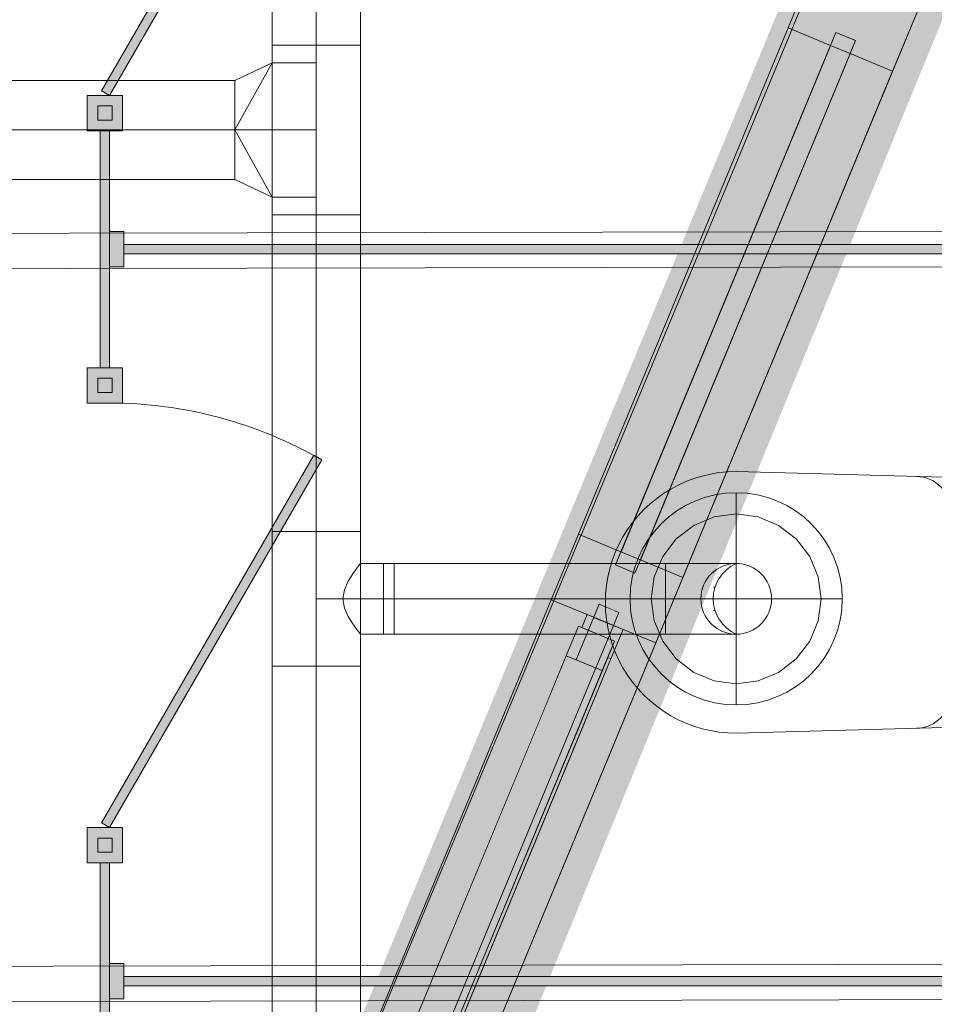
# Model space of a CAD drawing. Header units: metres. Extents: x -80 to 1923, y -189 to 69.
# Tile 154 of 256: x 954.76 to 956.05, y 21.31 to 22.7. Entities that reach past the tile are written whole.
import ezdxf

# ---------------------------------------------------------------- set-up
doc = ezdxf.new("R2010")
doc.units = ezdxf.units.M
doc.header["$MEASUREMENT"] = 0
doc.linetypes.add('STRICHPUNKT2', pattern=[12.7, 6.35, -3.175, 0, -3.175])
doc.linetypes.add('Wipeout_Contour', pattern=[1, 0, -1])
for name, color, linetype in [('10 Fassade', 7, 'Continuous'), ('70 Lüftung', 7, 'Continuous'), ('Abbruch_00 Linien_Kreise_Splines', 7, 'Continuous'), ('Abbruch_00 Schraffuren', 7, 'Continuous'), ('Neubau_10 Wand innen', 7, 'Continuous'), ('Neubau_50 Möblierung', 7, 'Continuous'), ('Neubau_50 Sanitäreinrichtung', 7, 'Continuous')]:
    doc.layers.add(name, color=color, linetype=linetype)
doc.linetypes.add('Abbruch 1', pattern='A,0,[1,995_ARC_250 PAU_GR+SC_2607011.Shx,S=0.001984,R=0,X=0,Y=0],-0.25,0', length=0.25)

# ---------------------------------------------------------------- blocks, each defined once
blk = doc.blocks.new('Wand WC 27')
at = {"layer": 'Neubau_50 Sanitäreinrichtung', "color": 7, "linetype": 'Continuous', "lineweight": 13}
blk.add_line((-0.1281, -0.0612), (0.1281, -0.0612), dxfattribs=at)
at = {"layer": 'Neubau_50 Sanitäreinrichtung', "color": 7, "linetype": 'Continuous', "lineweight": 13, "flags": 128}
blk.add_lwpolyline([(0.185, -0.365), (0.1757, -0.0196, 0.406228), (0.1559, 0), (-0.1559, 0, 0.406228), (-0.1757, -0.0196), (-0.185, -0.365, 1)], format="xyb", close=True, dxfattribs=at)
at = {"layer": 'Neubau_50 Sanitäreinrichtung', "color": 7, "linetype": 'Continuous', "lineweight": 13}
for centre, start, end in [((-0.1281, -0.1112), 89.9987, 178.4527), ((0.1281, -0.1112), 1.5473, 90.0013)]:
    blk.add_arc(centre, 0.05, start, end, dxfattribs=at)
blk = doc.blocks.new('WC-Trennwand - Nische - GSDE[279]_1', base_point=(954.8802, 20.3089))
at = {"layer": 'Neubau_50 Möblierung', "linetype": 'Continuous', "lineweight": 0, "true_color": 0xffffff}
for points in [[(954.8867, 22.5964), (955.1867, 23.116), (955.1754, 23.1225), (954.8754, 22.6029)], [(954.8552, 22.5464), (954.9052, 22.5464), (954.9052, 22.5964), (954.8552, 22.5964)], [(954.8702, 22.5614), (954.8902, 22.5614), (954.8902, 22.5814), (954.8702, 22.5814)], [(954.8737, 22.2114), (954.8867, 22.2114), (954.8867, 22.5464), (954.8737, 22.5464)], [(954.8867, 22.3539), (954.9067, 22.3539), (954.9067, 22.4039), (954.8867, 22.4039)], [(954.9067, 22.3854), (954.9067, 22.3724), (956.6082, 22.3724), (956.6082, 22.3854)], [(954.8552, 22.1614), (954.9052, 22.1614), (954.9052, 22.2114), (954.8552, 22.2114)], [(954.8702, 22.1764), (954.8902, 22.1764), (954.8902, 22.1964), (954.8702, 22.1964)], [(954.8867, 21.5614), (955.1867, 22.081), (955.1754, 22.0875), (954.8754, 21.5679)], [(954.8552, 21.5114), (954.9052, 21.5114), (954.9052, 21.5614), (954.8552, 21.5614)], [(954.8702, 21.5264), (954.8902, 21.5264), (954.8902, 21.5464), (954.8702, 21.5464)], [(954.8737, 21.1764), (954.8867, 21.1764), (954.8867, 21.5114), (954.8737, 21.5114)], [(954.8867, 21.3189), (954.9067, 21.3189), (954.9067, 21.3689), (954.8867, 21.3689)], [(954.9067, 21.3504), (954.9067, 21.3374), (956.6082, 21.3374), (956.6082, 21.3504)]]:
    blk.add_hatch(color=7, dxfattribs=at).paths.add_polyline_path(points)
at = {"layer": 'Neubau_50 Möblierung', "color": 8, "linetype": 'Continuous', "lineweight": 18, "flags": 128}
for points in [[(954.8867, 22.5964), (954.8754, 22.6029), (955.1754, 23.1225), (955.1867, 23.116)], [(954.8552, 22.5464), (954.8552, 22.5964), (954.9052, 22.5964), (954.9052, 22.5464)], [(954.8702, 22.5614), (954.8702, 22.5814), (954.8902, 22.5814), (954.8902, 22.5614)], [(954.8737, 22.2114), (954.8737, 22.5464), (954.8867, 22.5464), (954.8867, 22.2114)], [(954.8867, 22.3539), (954.8867, 22.4039), (954.9067, 22.4039), (954.9067, 22.3539)], [(954.9067, 22.3854), (956.6082, 22.3854), (956.6082, 22.3724), (954.9067, 22.3724)], [(954.8552, 22.1614), (954.8552, 22.2114), (954.9052, 22.2114), (954.9052, 22.1614)], [(954.8702, 22.1764), (954.8702, 22.1964), (954.8902, 22.1964), (954.8902, 22.1764)], [(954.8867, 21.5614), (954.8754, 21.5679), (955.1754, 22.0875), (955.1867, 22.081)], [(954.8552, 21.5114), (954.8552, 21.5614), (954.9052, 21.5614), (954.9052, 21.5114)], [(954.8702, 21.5264), (954.8702, 21.5464), (954.8902, 21.5464), (954.8902, 21.5264)], [(954.8737, 21.1764), (954.8737, 21.5114), (954.8867, 21.5114), (954.8867, 21.1764)], [(954.8867, 21.3189), (954.8867, 21.3689), (954.9067, 21.3689), (954.9067, 21.3189)], [(954.9067, 21.3504), (956.6082, 21.3504), (956.6082, 21.3374), (954.9067, 21.3374)]]:
    blk.add_lwpolyline(points, close=True, dxfattribs=at)
at = {"layer": 'Neubau_50 Möblierung', "color": 8, "linetype": 'Continuous', "lineweight": 18}
blk.add_arc((954.8867, 21.5614), 0.6, 60, 90, dxfattribs=at)

msp = doc.modelspace()

# ---------------------------------------------------------------- linework, layer by layer
at = {"layer": '70 Lüftung', "color": 2, "linetype": 'Continuous', "lineweight": 18}
for p, q in [((955.1166, 22.8216), (955.1166, 22.6675)), ((955.2416, 22.6675), (955.2416, 22.8216)), ((955.1166, 22.6675), (955.1166, 22.4275)), ((955.1166, 22.6675), (955.1532, 22.6675)), ((955.1532, 22.6675), (955.1166, 22.6675)), ((955.1532, 22.6675), (955.205, 22.6675)), ((955.205, 22.6675), (955.1532, 22.6675)), ((955.205, 22.6675), (955.2416, 22.6675)), ((955.2416, 22.6675), (955.205, 22.6675)), ((955.2416, 22.4275), (955.2416, 22.6675)), ((955.0641, 22.5475), (955.1166, 22.6425)), ((955.0641, 22.6175), (955.1166, 22.6425)), ((955.1166, 22.4525), (955.1166, 22.6425)), ((955.1791, 22.6425), (955.1166, 22.6425)), ((955.1187, 22.6425), (955.1166, 22.6425)), ((955.125, 22.6425), (955.1187, 22.6425)), ((955.1349, 22.6425), (955.125, 22.6425)), ((955.1478, 22.6425), (955.1349, 22.6425)), ((955.1629, 22.6425), (955.1478, 22.6425)), ((955.1791, 22.6425), (955.1629, 22.6425)), ((955.1791, 22.4525), (955.1791, 22.6425)), ((955.0641, 22.6175), (954.0416, 22.6175)), ((955.0641, 22.6081), (955.0641, 22.6175)), ((955.0641, 22.6175), (955.0641, 22.5765)), ((955.0641, 22.5825), (955.0641, 22.6081)), ((955.0641, 22.5475), (955.0641, 22.5825)), ((955.0641, 22.5765), (955.0641, 22.5185)), ((955.0641, 22.5125), (955.0641, 22.5475)), ((955.0641, 22.5475), (955.1166, 22.4525)), ((955.0641, 22.5185), (955.0641, 22.4775)), ((955.0641, 22.4869), (955.0641, 22.5125)), ((955.0641, 22.4869), (955.0641, 22.4775)), ((954.0416, 22.4775), (955.0641, 22.4775)), ((955.0641, 22.4775), (955.1166, 22.4525)), ((955.1791, 22.4525), (955.1166, 22.4525)), ((955.1187, 22.4525), (955.1166, 22.4525)), ((955.125, 22.4525), (955.1187, 22.4525)), ((955.1349, 22.4525), (955.125, 22.4525)), ((955.1478, 22.4525), (955.1349, 22.4525)), ((955.1629, 22.4525), (955.1478, 22.4525)), ((955.1791, 22.4525), (955.1629, 22.4525)), ((955.1166, 22.4275), (955.1166, 21.9796)), ((955.1532, 22.4275), (955.1166, 22.4275)), ((955.1166, 22.4275), (955.1532, 22.4275)), ((955.205, 22.4275), (955.1532, 22.4275)), ((955.1532, 22.4275), (955.205, 22.4275)), ((955.2416, 22.4275), (955.205, 22.4275)), ((955.205, 22.4275), (955.2416, 22.4275)), ((955.2416, 21.9796), (955.2416, 22.4275)), ((955.1532, 21.9796), (955.1166, 21.9796)), ((955.1532, 21.9796), (955.1166, 21.9796)), ((955.205, 21.9796), (955.1532, 21.9796)), ((955.205, 21.9796), (955.1532, 21.9796)), ((955.2416, 21.9796), (955.205, 21.9796)), ((955.2416, 21.9796), (955.205, 21.9796)), ((955.2306, 21.9199), (955.2364, 21.9279)), ((955.2364, 21.9279), (955.2402, 21.9329)), ((955.2402, 21.9329), (955.2416, 21.9346)), ((955.2416, 21.9346), (955.2891, 21.9346)), ((955.2741, 21.9346), (955.2741, 21.9053)), ((955.2891, 21.9329), (955.2891, 21.9346)), ((955.2891, 21.9279), (955.2891, 21.9329)), ((955.2891, 21.9199), (955.2891, 21.9279)), ((955.2242, 21.9096), (955.2306, 21.9199)), ((955.2891, 21.9096), (955.2891, 21.9199)), ((955.2188, 21.8975), (955.2242, 21.9096)), ((955.2741, 21.9053), (955.2741, 21.8639)), ((955.2891, 21.8975), (955.2891, 21.9096)), ((955.6728, 21.9053), (955.6728, 21.8639)), ((955.7407, 21.9012), (955.7429, 21.9012)), ((955.2166, 21.8846), (955.2188, 21.8975)), ((955.2188, 21.8716), (955.2166, 21.8846)), ((955.2891, 21.8846), (955.2891, 21.8975)), ((955.2891, 21.8716), (955.2891, 21.8846)), ((955.2242, 21.8596), (955.2188, 21.8716)), ((955.2891, 21.8596), (955.2891, 21.8716)), ((955.2306, 21.8492), (955.2242, 21.8596)), ((955.2741, 21.8639), (955.2741, 21.8346)), ((955.2891, 21.8492), (955.2891, 21.8596)), ((955.6728, 21.8639), (955.6728, 21.8346)), ((955.7407, 21.8679), (955.7429, 21.8679)), ((955.2364, 21.8413), (955.2306, 21.8492)), ((955.2891, 21.8413), (955.2891, 21.8492)), ((955.2402, 21.8363), (955.2364, 21.8413)), ((955.2416, 21.8346), (955.2402, 21.8363)), ((955.2416, 21.8346), (955.2891, 21.8346)), ((955.2891, 21.8363), (955.2891, 21.8413)), ((955.2891, 21.8346), (955.2891, 21.8363)), ((955.6728, 21.8346), (955.6987, 21.8346)), ((955.6987, 21.8346), (955.7228, 21.8346)), ((955.7228, 21.8346), (955.7435, 21.8346)), ((955.7435, 21.8346), (955.7594, 21.8346)), ((955.7594, 21.8346), (955.7694, 21.8346)), ((955.7694, 21.8346), (955.7728, 21.8346))]:
    msp.add_line(p, q, dxfattribs=at)
at = {"layer": '70 Lüftung', "color": 2, "linetype": 'STRICHPUNKT2', "lineweight": 18}
for p, q in [((955.1791, 22.6675), (955.1791, 22.8216)), ((955.1791, 22.4275), (955.1791, 22.6675)), ((955.0641, 22.5475), (954.0416, 22.5475)), ((955.1791, 22.5475), (955.0641, 22.5475)), ((955.1791, 21.9796), (955.1791, 22.4275)), ((955.1791, 21.8846), (955.2891, 21.8846)), ((955.6728, 21.8846), (955.7728, 21.8846))]:
    msp.add_line(p, q, dxfattribs=at)
at = {"layer": '70 Lüftung', "color": 253, "linetype": 'Continuous', "lineweight": 18, "true_color": 0xaaaaaa}
for p, q in [((955.7407, 21.9012), (955.7429, 21.9012)), ((955.7728, 21.8846), (955.7728, 21.8846)), ((955.8887, 21.8535), (955.8928, 21.8846)), ((955.7407, 21.8679), (955.7429, 21.8679)), ((955.8767, 21.8246), (955.8887, 21.8535)), ((955.6689, 21.8246), (955.6879, 21.7997)), ((955.8577, 21.7997), (955.8767, 21.8246)), ((955.6879, 21.7997), (955.7128, 21.7806)), ((955.8328, 21.7806), (955.8577, 21.7997)), ((955.7128, 21.7806), (955.7417, 21.7687)), ((955.8039, 21.7687), (955.8328, 21.7806)), ((955.7417, 21.7687), (955.7728, 21.7646)), ((955.7728, 21.7646), (955.8039, 21.7687))]:
    msp.add_line(p, q, dxfattribs=at)
at = {"layer": '70 Lüftung', "color": 253, "linetype": 'STRICHPUNKT2', "lineweight": 18, "true_color": 0xaaaaaa}
msp.add_line((955.9228, 21.8846), (955.6228, 21.8846), dxfattribs=at)

# ---------------------------------------------------------------- wipeouts: each hides what was drawn before it
at = {"color": 254, "linetype": 'Wipeout_Contour', "lineweight": 0, "ltscale": 3823.954922}
msp.add_wipeout([(955.6096, 21.9509), (955.9062, 22.6669), (955.8462, 22.6918), (955.5496, 21.9758)], dxfattribs=at).dxf.layer = '10 Fassade'
at = {"color": 254, "linetype": 'Wipeout_Contour', "lineweight": 0, "ltscale": 3823.053838}
msp.add_wipeout([(955.5178, 21.7292), (955.5714, 21.8585), (955.5113, 21.8834), (955.4578, 21.7541)], dxfattribs=at).dxf.layer = '10 Fassade'

# ---------------------------------------------------------------- next in the draw order: linework, layer by layer
at = {"layer": '10 Fassade', "color": 7, "linetype": 'Continuous', "lineweight": 9}
for p, q in [((955.8844, 22.7842), (955.8462, 22.6918)), ((955.5496, 21.9758), (955.5113, 21.8834))]:
    msp.add_line(p, q, dxfattribs=at)

# ---------------------------------------------------------------- next in the draw order: wipeouts: each hides what was drawn before it
at = {"color": 254, "linetype": 'Wipeout_Contour', "lineweight": 0, "ltscale": 3824.128737}
msp.add_wipeout([(955.6096, 21.9509), (955.6374, 21.9395), (955.9339, 22.6555), (955.9062, 22.6669)], dxfattribs=at).dxf.layer = '10 Fassade'
at = {"color": 254, "linetype": 'Wipeout_Contour', "lineweight": 0, "ltscale": 3823.227742}
msp.add_wipeout([(955.5178, 21.7292), (955.5455, 21.7177), (955.5991, 21.8471), (955.5714, 21.8585)], dxfattribs=at).dxf.layer = '10 Fassade'

# ---------------------------------------------------------------- next in the draw order: wipeouts: each hides what was drawn before it
at = {"color": 254, "linetype": 'Wipeout_Contour', "lineweight": 0, "ltscale": 3824.302508}
msp.add_wipeout([(955.9339, 22.6555), (955.6374, 21.9395), (955.6974, 21.9146), (955.994, 22.6306)], dxfattribs=at).dxf.layer = '10 Fassade'
at = {"color": 254, "linetype": 'Wipeout_Contour', "lineweight": 0, "ltscale": 3823.401506}
msp.add_wipeout([(955.5991, 21.8471), (955.5455, 21.7177), (955.6056, 21.6928), (955.6591, 21.8222)], dxfattribs=at).dxf.layer = '10 Fassade'
at = {"color": 254, "linetype": 'Wipeout_Contour', "lineweight": 0, "ltscale": 3821.84477}
msp.add_wipeout([(954.9373, 20.4976), (954.9974, 20.4727), (955.5178, 21.7292), (955.4578, 21.7541)], dxfattribs=at).dxf.layer = '10 Fassade'

# ---------------------------------------------------------------- next in the draw order: linework, layer by layer
at = {"layer": '10 Fassade', "color": 7, "linetype": 'Continuous', "lineweight": 9}
for p, q in [((956.0323, 22.723), (955.994, 22.6306)), ((955.6974, 21.9146), (955.6591, 21.8222))]:
    msp.add_line(p, q, dxfattribs=at)
at = {"layer": '10 Fassade', "color": 7, "linetype": 'Continuous', "lineweight": 9, "flags": 128}
for points in [[(955.5496, 21.9758), (955.8462, 22.6918)], [(955.6974, 21.9146), (955.994, 22.6306)]]:
    msp.add_lwpolyline(points, dxfattribs=at)

# ---------------------------------------------------------------- next in the draw order: wipeouts: each hides what was drawn before it
at = {"color": 254, "linetype": 'Wipeout_Contour', "lineweight": 0, "ltscale": 3824.760109}
msp.add_wipeout([(955.9139, 22.6854), (955.9062, 22.6669), (955.9284, 22.6578), (955.9361, 22.6762)], dxfattribs=at).dxf.layer = '10 Fassade'
at = {"color": 254, "linetype": 'Wipeout_Contour', "lineweight": 0, "ltscale": 3823.474964}
msp.add_wipeout([(955.602, 21.9325), (955.6242, 21.9233), (955.6318, 21.9417), (955.6096, 21.9509)], dxfattribs=at).dxf.layer = '10 Fassade'
at = {"color": 254, "linetype": 'Wipeout_Contour', "lineweight": 0, "ltscale": 3823.345764}
msp.add_wipeout([(955.579, 21.877), (955.5714, 21.8585), (955.5936, 21.8494), (955.6012, 21.8678)], dxfattribs=at).dxf.layer = '10 Fassade'
at = {"color": 254, "linetype": 'Wipeout_Contour', "lineweight": 0, "ltscale": 3822.018673}
msp.add_wipeout([(955.5178, 21.7292), (954.9974, 20.4727), (955.0251, 20.4612), (955.5455, 21.7177)], dxfattribs=at).dxf.layer = '10 Fassade'

# ---------------------------------------------------------------- next in the draw order: linework, layer by layer
at = {"layer": '10 Fassade', "color": 7, "linetype": 'Continuous', "lineweight": 9}
for p, q in [((955.8462, 22.6918), (955.9062, 22.6669)), ((955.9139, 22.6854), (955.9062, 22.6669)), ((955.5496, 21.9758), (955.6096, 21.9509)), ((955.6096, 21.9509), (955.602, 21.9325)), ((955.5113, 21.8834), (955.5714, 21.8585)), ((955.579, 21.877), (955.5714, 21.8585))]:
    msp.add_line(p, q, dxfattribs=at)
at = {"layer": '10 Fassade', "color": 7, "linetype": 'Continuous', "lineweight": 9, "flags": 128}
msp.add_lwpolyline([(955.9062, 22.6669), (955.6096, 21.9509)], dxfattribs=at)

# ---------------------------------------------------------------- next in the draw order: wipeouts: each hides what was drawn before it
at = {"color": 254, "linetype": 'Wipeout_Contour', "lineweight": 0, "ltscale": 3824.815125}
msp.add_wipeout([(955.9284, 22.6578), (955.9339, 22.6555), (955.9416, 22.6739), (955.9361, 22.6762)], dxfattribs=at).dxf.layer = '10 Fassade'
at = {"color": 254, "linetype": 'Wipeout_Contour', "lineweight": 0, "ltscale": 3823.529998}
msp.add_wipeout([(955.6242, 21.9233), (955.6297, 21.921), (955.6374, 21.9395), (955.6318, 21.9417)], dxfattribs=at).dxf.layer = '10 Fassade'
at = {"color": 254, "linetype": 'Wipeout_Contour', "lineweight": 0, "ltscale": 3823.4008}
msp.add_wipeout([(955.5936, 21.8494), (955.5991, 21.8471), (955.6068, 21.8655), (955.6012, 21.8678)], dxfattribs=at).dxf.layer = '10 Fassade'
at = {"color": 254, "linetype": 'Wipeout_Contour', "lineweight": 0, "ltscale": 3822.192548}
msp.add_wipeout([(955.5455, 21.7177), (955.0251, 20.4612), (955.0851, 20.4364), (955.6056, 21.6928)], dxfattribs=at).dxf.layer = '10 Fassade'

# ---------------------------------------------------------------- next in the draw order: linework, layer by layer
at = {"layer": '10 Fassade', "color": 7, "linetype": 'Continuous', "lineweight": 9}
for p, q in [((955.9139, 22.6854), (955.9416, 22.6739)), ((955.9416, 22.6739), (955.9339, 22.6555)), ((955.9339, 22.6555), (955.994, 22.6306)), ((955.6374, 21.9395), (955.6297, 21.921)), ((955.6374, 21.9395), (955.6974, 21.9146)), ((955.602, 21.9325), (955.6297, 21.921)), ((955.579, 21.877), (955.6068, 21.8655)), ((955.6068, 21.8655), (955.5991, 21.8471)), ((955.5991, 21.8471), (955.6591, 21.8222))]:
    msp.add_line(p, q, dxfattribs=at)
at = {"layer": '10 Fassade', "color": 7, "linetype": 'Continuous', "lineweight": 9, "flags": 128}
msp.add_lwpolyline([(955.9416, 22.6739), (955.9139, 22.6854), (955.602, 21.9325), (955.6297, 21.921)], close=True, dxfattribs=at)
for points in [[(955.9062, 22.6669), (955.9339, 22.6555)], [(955.9339, 22.6555), (955.6374, 21.9395)], [(955.6374, 21.9395), (955.6096, 21.9509)], [(954.9373, 20.4976), (955.4578, 21.7541), (955.5113, 21.8834)], [(955.5714, 21.8585), (955.5178, 21.7292), (954.9974, 20.4727)], [(955.5714, 21.8585), (955.5991, 21.8471)], [(955.5991, 21.8471), (955.5455, 21.7177), (955.0251, 20.4612)], [(955.0851, 20.4364), (955.6056, 21.6928), (955.6591, 21.8222)]]:
    msp.add_lwpolyline(points, dxfattribs=at)

# ---------------------------------------------------------------- next in the draw order: wipeouts: each hides what was drawn before it
at = {"color": 254, "linetype": 'Wipeout_Contour', "lineweight": 0, "ltscale": 3823.954922}
msp.add_wipeout([(955.5496, 21.9758), (955.6096, 21.9509), (955.9062, 22.6669), (955.8462, 22.6918)], dxfattribs=at).dxf.layer = '10 Fassade'
at = {"color": 254, "linetype": 'Wipeout_Contour', "lineweight": 0, "ltscale": 3822.122368}
msp.add_wipeout([(955.5835, 21.7832), (955.5326, 21.8042), (955.0084, 20.5385), (955.0592, 20.5175)], dxfattribs=at).dxf.layer = '10 Fassade'

# ---------------------------------------------------------------- next in the draw order: linework, layer by layer
at = {"layer": '10 Fassade', "color": 7, "linetype": 'Continuous', "lineweight": 13}
msp.add_line((955.8844, 22.7842), (955.8462, 22.6918), dxfattribs=at)

# ---------------------------------------------------------------- next in the draw order: wipeouts: each hides what was drawn before it
at = {"color": 254, "linetype": 'Wipeout_Contour', "lineweight": 0, "ltscale": 3824.128737}
msp.add_wipeout([(955.9062, 22.6669), (955.6096, 21.9509), (955.6374, 21.9395), (955.9339, 22.6555)], dxfattribs=at).dxf.layer = '10 Fassade'
at = {"color": 254, "linetype": 'Wipeout_Contour', "lineweight": 0, "ltscale": 3822.23226}
msp.add_wipeout([(955.0562, 20.4971), (955.5957, 21.7998), (955.5911, 21.8017), (955.0515, 20.499)], dxfattribs=at).dxf.layer = '10 Fassade'

# ---------------------------------------------------------------- next in the draw order: linework, layer by layer
at = {"layer": '10 Fassade', "color": 7, "linetype": 'Continuous', "lineweight": 13}
for p, q in [((955.5326, 21.8042), (955.0084, 20.5385)), ((955.5742, 21.787), (955.0499, 20.5213)), ((955.0592, 20.5175), (955.5835, 21.7832))]:
    msp.add_line(p, q, dxfattribs=at)
at = {"layer": '10 Fassade', "color": 7, "linetype": 'Continuous', "lineweight": 13, "flags": 128}
for points in [[(955.5621, 21.8624), (955.5545, 21.8439), (955.6007, 21.8248), (955.5911, 21.8017), (955.5957, 21.7998), (955.613, 21.8413)], [(955.5499, 21.8458), (955.5326, 21.8042), (955.5835, 21.7832), (955.6007, 21.8248)], [(955.0562, 20.4971), (955.5957, 21.7998), (955.5911, 21.8017), (955.0515, 20.499)]]:
    msp.add_lwpolyline(points, close=True, dxfattribs=at)

# ---------------------------------------------------------------- next in the draw order: wipeouts: each hides what was drawn before it
at = {"color": 254, "linetype": 'Wipeout_Contour', "lineweight": 0, "ltscale": 3824.302508}
msp.add_wipeout([(955.9339, 22.6555), (955.6374, 21.9395), (955.6974, 21.9146), (955.994, 22.6306)], dxfattribs=at).dxf.layer = '10 Fassade'

# ---------------------------------------------------------------- next in the draw order: linework, layer by layer
at = {"layer": '10 Fassade', "color": 7, "linetype": 'Continuous', "lineweight": 13}
msp.add_line((956.0323, 22.723), (955.994, 22.6306), dxfattribs=at)
at = {"layer": '10 Fassade', "color": 7, "linetype": 'Continuous', "lineweight": 13, "flags": 128}
for points in [[(955.5496, 21.9758), (955.8462, 22.6918)], [(955.6974, 21.9146), (955.994, 22.6306)]]:
    msp.add_lwpolyline(points, dxfattribs=at)
at = {"layer": '70 Lüftung', "color": 253, "linetype": 'STRICHPUNKT2', "lineweight": 18, "true_color": 0xaaaaaa}
msp.add_line((955.7728, 22.0346), (955.7728, 21.7346), dxfattribs=at)
at = {"layer": '70 Lüftung', "color": 253, "linetype": 'Continuous', "lineweight": 18, "true_color": 0xaaaaaa}
for p, q in [((955.7417, 22.0005), (955.7128, 21.9885)), ((955.7728, 22.0046), (955.7417, 22.0005)), ((955.8039, 22.0005), (955.7728, 22.0046)), ((955.8328, 21.9885), (955.8039, 22.0005)), ((955.7128, 21.9885), (955.6879, 21.9694)), ((955.8577, 21.9694), (955.8328, 21.9885)), ((955.6879, 21.9694), (955.6689, 21.9446)), ((955.8767, 21.9446), (955.8577, 21.9694)), ((955.6689, 21.9446), (955.6569, 21.9156)), ((955.8887, 21.9156), (955.8767, 21.9446)), ((955.6569, 21.9156), (955.6528, 21.8846)), ((955.8928, 21.8846), (955.8887, 21.9156))]:
    msp.add_line(p, q, dxfattribs=at)
at = {"layer": '70 Lüftung', "color": 2, "linetype": 'Continuous', "lineweight": 18}
for p, q in [((955.6728, 21.9346), (955.6728, 21.9053)), ((955.6728, 21.8346), (955.6728, 21.9346)), ((955.6728, 21.9346), (955.6987, 21.9346)), ((955.6987, 21.9346), (955.7228, 21.9346)), ((955.7228, 21.9346), (955.7435, 21.9346)), ((955.7435, 21.9346), (955.7594, 21.9346)), ((955.7594, 21.9346), (955.7694, 21.9346)), ((955.7694, 21.9346), (955.7728, 21.9346))]:
    msp.add_line(p, q, dxfattribs=at)
at = {"layer": '70 Lüftung', "color": 253, "linetype": 'Continuous', "lineweight": 18, "true_color": 0xaaaaaa}
msp.add_circle((955.7728, 21.8846), 0.05, dxfattribs=at)
at = {"layer": '70 Lüftung', "color": 2, "linetype": 'Continuous', "lineweight": 18}
msp.add_circle((955.7728, 21.8846), 0.05, dxfattribs=at)
at = {"layer": '70 Lüftung', "color": 253, "linetype": 'Continuous', "lineweight": 18, "true_color": 0xaaaaaa}
msp.add_arc((955.795, 21.8846), 0.0547, 113.9523, 246.0477, dxfattribs=at)
at = {"layer": '70 Lüftung', "color": 2, "linetype": 'Continuous', "lineweight": 18}
msp.add_arc((955.795, 21.8846), 0.0547, 113.9523, 246.0477, dxfattribs=at)
at = {"layer": 'Neubau_10 Wand innen', "color": 7, "linetype": 'Continuous', "lineweight": 9, "flags": 128}
for points in [[(956.3377, 22.4043), (954.5781, 22.4011)], [(954.5782, 22.3511), (956.3377, 22.3543)]]:
    msp.add_lwpolyline(points, dxfattribs=at)

# ---------------------------------------------------------------- next in the draw order: wipeouts: each hides what was drawn before it
at = {"color": 254, "linetype": 'Wipeout_Contour', "lineweight": 0, "ltscale": 3824.760108}
msp.add_wipeout([(955.9139, 22.6854), (955.9062, 22.6669), (955.9284, 22.6578), (955.9361, 22.6762)], dxfattribs=at).dxf.layer = '10 Fassade'
at = {"color": 254, "linetype": 'Wipeout_Contour', "lineweight": 0, "ltscale": 3823.474964}
msp.add_wipeout([(955.6096, 21.9509), (955.602, 21.9325), (955.6242, 21.9233), (955.6318, 21.9417)], dxfattribs=at).dxf.layer = '10 Fassade'
at = {"color": 254, "linetype": 'Wipeout_Contour', "lineweight": 0, "ltscale": 3823.053838}
msp.add_wipeout([(955.5178, 21.7292), (955.5714, 21.8585), (955.5113, 21.8834), (955.4578, 21.7541)], dxfattribs=at).dxf.layer = '10 Fassade'

# ---------------------------------------------------------------- next in the draw order: linework, layer by layer
at = {"layer": '10 Fassade', "color": 7, "linetype": 'Continuous', "lineweight": 13}
for p, q in [((955.8462, 22.6918), (955.9062, 22.6669)), ((955.9139, 22.6854), (955.9062, 22.6669)), ((955.5496, 21.9758), (955.5113, 21.8834)), ((955.5496, 21.9758), (955.6096, 21.9509)), ((955.6096, 21.9509), (955.602, 21.9325))]:
    msp.add_line(p, q, dxfattribs=at)
at = {"layer": '10 Fassade', "color": 7, "linetype": 'Continuous', "lineweight": 13, "flags": 128}
msp.add_lwpolyline([(955.9062, 22.6669), (955.6096, 21.9509)], dxfattribs=at)
at = {"layer": '70 Lüftung', "color": 2, "linetype": 'STRICHPUNKT2', "lineweight": 18}
msp.add_line((955.6728, 21.8846), (955.2741, 21.8846), dxfattribs=at)

# ---------------------------------------------------------------- next in the draw order: wipeouts: each hides what was drawn before it
at = {"color": 254, "linetype": 'Wipeout_Contour', "lineweight": 0, "ltscale": 3824.815127}
msp.add_wipeout([(955.9284, 22.6578), (955.9339, 22.6555), (955.9416, 22.6739), (955.9361, 22.6762)], dxfattribs=at).dxf.layer = '10 Fassade'
at = {"color": 254, "linetype": 'Wipeout_Contour', "lineweight": 0, "ltscale": 3823.529996}
msp.add_wipeout([(955.6318, 21.9417), (955.6242, 21.9233), (955.6297, 21.921), (955.6374, 21.9395)], dxfattribs=at).dxf.layer = '10 Fassade'
at = {"color": 254, "linetype": 'Wipeout_Contour', "lineweight": 0, "ltscale": 3823.227742}
msp.add_wipeout([(955.5178, 21.7292), (955.5455, 21.7177), (955.5991, 21.8471), (955.5714, 21.8585)], dxfattribs=at).dxf.layer = '10 Fassade'

# ---------------------------------------------------------------- next in the draw order: linework, layer by layer
at = {"layer": '10 Fassade', "color": 7, "linetype": 'Continuous', "lineweight": 13}
for p, q in [((955.9139, 22.6854), (955.9416, 22.6739)), ((955.9416, 22.6739), (955.9339, 22.6555)), ((955.9339, 22.6555), (955.994, 22.6306)), ((955.6374, 21.9395), (955.6297, 21.921)), ((955.6374, 21.9395), (955.6974, 21.9146)), ((955.602, 21.9325), (955.6297, 21.921))]:
    msp.add_line(p, q, dxfattribs=at)
at = {"layer": '10 Fassade', "color": 7, "linetype": 'Continuous', "lineweight": 13, "flags": 128}
msp.add_lwpolyline([(955.9416, 22.6739), (955.9139, 22.6854), (955.602, 21.9325), (955.6297, 21.921)], close=True, dxfattribs=at)
for points in [[(955.9062, 22.6669), (955.9339, 22.6555)], [(955.9339, 22.6555), (955.6374, 21.9395)], [(955.6374, 21.9395), (955.6096, 21.9509)]]:
    msp.add_lwpolyline(points, dxfattribs=at)
at = {"layer": '70 Lüftung', "color": 2, "linetype": 'Continuous', "lineweight": 18}
msp.add_line((955.6728, 21.9346), (955.2741, 21.9346), dxfattribs=at)

# ---------------------------------------------------------------- next in the draw order: wipeouts: each hides what was drawn before it
at = {"color": 254, "linetype": 'Wipeout_Contour', "lineweight": 0, "ltscale": 3823.401506}
msp.add_wipeout([(955.5991, 21.8471), (955.5455, 21.7177), (955.6056, 21.6928), (955.6591, 21.8222)], dxfattribs=at).dxf.layer = '10 Fassade'
at = {"color": 254, "linetype": 'Wipeout_Contour', "lineweight": 0, "ltscale": 3821.84477}
msp.add_wipeout([(954.9974, 20.4727), (955.5178, 21.7292), (955.4578, 21.7541), (954.9373, 20.4976)], dxfattribs=at).dxf.layer = '10 Fassade'

# ---------------------------------------------------------------- next in the draw order: linework, layer by layer
at = {"layer": '10 Fassade', "color": 7, "linetype": 'Continuous', "lineweight": 13}
msp.add_line((955.6974, 21.9146), (955.6591, 21.8222), dxfattribs=at)
at = {"layer": '70 Lüftung', "color": 253, "linetype": 'Continuous', "lineweight": 18, "true_color": 0xaaaaaa}
for p, q in [((955.6528, 21.8846), (955.6569, 21.8535)), ((955.6569, 21.8535), (955.6689, 21.8246))]:
    msp.add_line(p, q, dxfattribs=at)
at = {"layer": '70 Lüftung', "color": 2, "linetype": 'Continuous', "lineweight": 18}
msp.add_line((955.2741, 21.8346), (955.6728, 21.8346), dxfattribs=at)
at = {"layer": '70 Lüftung', "color": 253, "linetype": 'Continuous', "lineweight": 18, "true_color": 0xaaaaaa}
msp.add_circle((955.7728, 21.8846), 0.15, dxfattribs=at)

# ---------------------------------------------------------------- next in the draw order: wipeouts: each hides what was drawn before it
at = {"color": 254, "linetype": 'Wipeout_Contour', "lineweight": 0, "ltscale": 3823.345764}
msp.add_wipeout([(955.579, 21.877), (955.5714, 21.8585), (955.5936, 21.8494), (955.6012, 21.8678)], dxfattribs=at).dxf.layer = '10 Fassade'
at = {"color": 254, "linetype": 'Wipeout_Contour', "lineweight": 0, "ltscale": 3822.018673}
msp.add_wipeout([(954.9974, 20.4727), (955.0251, 20.4612), (955.5455, 21.7177), (955.5178, 21.7292)], dxfattribs=at).dxf.layer = '10 Fassade'

# ---------------------------------------------------------------- next in the draw order: linework, layer by layer
at = {"layer": '10 Fassade', "color": 7, "linetype": 'Continuous', "lineweight": 13}
for p in [(955.5113, 21.8834), (955.579, 21.877)]:
    msp.add_line(p, (955.5714, 21.8585), dxfattribs=at)

# ---------------------------------------------------------------- next in the draw order: wipeouts: each hides what was drawn before it
at = {"color": 254, "linetype": 'Wipeout_Contour', "lineweight": 0, "ltscale": 3823.4008}
msp.add_wipeout([(955.5936, 21.8494), (955.5991, 21.8471), (955.6068, 21.8655), (955.6012, 21.8678)], dxfattribs=at).dxf.layer = '10 Fassade'
at = {"color": 254, "linetype": 'Wipeout_Contour', "lineweight": 0, "ltscale": 3822.192548}
msp.add_wipeout([(955.5455, 21.7177), (955.0251, 20.4612), (955.0851, 20.4364), (955.6056, 21.6928)], dxfattribs=at).dxf.layer = '10 Fassade'

# ---------------------------------------------------------------- next in the draw order: linework, layer by layer
at = {"layer": '10 Fassade', "color": 7, "linetype": 'Continuous', "lineweight": 13}
for p, q in [((955.579, 21.877), (955.6068, 21.8655)), ((955.6068, 21.8655), (955.5991, 21.8471)), ((955.5991, 21.8471), (955.6591, 21.8222))]:
    msp.add_line(p, q, dxfattribs=at)
at = {"layer": '10 Fassade', "color": 7, "linetype": 'Continuous', "lineweight": 13, "flags": 128}
for points in [[(954.9373, 20.4976), (955.4578, 21.7541), (955.5113, 21.8834)], [(955.5714, 21.8585), (955.5178, 21.7292), (954.9974, 20.4727)], [(955.5714, 21.8585), (955.5991, 21.8471)], [(955.5991, 21.8471), (955.5455, 21.7177), (955.0251, 20.4612)], [(955.0851, 20.4364), (955.6056, 21.6928), (955.6591, 21.8222)]]:
    msp.add_lwpolyline(points, dxfattribs=at)

# ---------------------------------------------------------------- next in the draw order: wipeouts: each hides what was drawn before it
at = {"color": 254, "linetype": 'Wipeout_Contour', "lineweight": 0, "ltscale": 3822.122368}
msp.add_wipeout([(955.5835, 21.7832), (955.5326, 21.8042), (955.0084, 20.5385), (955.0592, 20.5175)], dxfattribs=at).dxf.layer = '10 Fassade'

# ---------------------------------------------------------------- next in the draw order: wipeouts: each hides what was drawn before it
at = {"color": 254, "linetype": 'Wipeout_Contour', "lineweight": 0, "ltscale": 3822.23226}
msp.add_wipeout([(955.0562, 20.4971), (955.5957, 21.7998), (955.5911, 21.8017), (955.0515, 20.499)], dxfattribs=at).dxf.layer = '10 Fassade'

# ---------------------------------------------------------------- next in the draw order: hatches: boundary and pattern name
at = {"layer": 'Abbruch_00 Schraffuren', "linetype": 'Continuous', "lineweight": 0, "true_color": 0xffffff}
msp.add_hatch(color=7, dxfattribs=at).paths.add_polyline_path([(950.446, 20.162), (955.0382, 20.2004), (956.6946, 24.2409), (956.5522, 24.454), (954.8668, 20.3852), (950.446, 20.3852)])

# ---------------------------------------------------------------- next in the draw order: linework, layer by layer
at = {"layer": '10 Fassade', "color": 7, "linetype": 'Continuous', "lineweight": 13}
for p, q in [((955.5326, 21.8042), (955.0084, 20.5385)), ((955.5742, 21.787), (955.0499, 20.5213)), ((955.0592, 20.5175), (955.5835, 21.7832))]:
    msp.add_line(p, q, dxfattribs=at)
at = {"layer": '10 Fassade', "color": 7, "linetype": 'Continuous', "lineweight": 13, "flags": 128}
for points in [[(955.5621, 21.8624), (955.5545, 21.8439), (955.6007, 21.8248), (955.5911, 21.8017), (955.5957, 21.7998), (955.613, 21.8413)], [(955.5499, 21.8458), (955.5326, 21.8042), (955.5835, 21.7832), (955.6007, 21.8248)], [(955.0562, 20.4971), (955.5957, 21.7998), (955.5911, 21.8017), (955.0515, 20.499)]]:
    msp.add_lwpolyline(points, close=True, dxfattribs=at)
at = {"layer": '70 Lüftung', "color": 2, "linetype": 'Continuous', "lineweight": 18}
for p, q in [((955.1166, 21.9796), (955.1166, 21.7896)), ((955.2416, 21.7896), (955.2416, 21.9796)), ((955.1166, 21.7896), (955.1166, 21.0646)), ((955.1166, 21.7896), (955.1532, 21.7896)), ((955.1532, 21.7896), (955.1166, 21.7896)), ((955.1532, 21.7896), (955.205, 21.7896)), ((955.205, 21.7896), (955.1532, 21.7896)), ((955.205, 21.7896), (955.2416, 21.7896)), ((955.2416, 21.7896), (955.205, 21.7896)), ((955.2416, 21.0646), (955.2416, 21.7896))]:
    msp.add_line(p, q, dxfattribs=at)
at = {"layer": '70 Lüftung', "color": 2, "linetype": 'STRICHPUNKT2', "lineweight": 18}
for p, q in [((955.1791, 21.9796), (955.1791, 21.7896)), ((955.1791, 21.7896), (955.1791, 21.0646))]:
    msp.add_line(p, q, dxfattribs=at)
at = {"layer": 'Abbruch_00 Linien_Kreise_Splines', "color": 40, "linetype": 'Abbruch 1', "lineweight": 9, "true_color": 0xe6c200}
msp.add_lwpolyline([(956.5777, 24.4319), (954.8812, 20.3622), (950.5013, 20.3622), (950.5013, 20.2022), (954.9881, 20.2022), (956.6739, 24.2719), (956.5777, 24.2719), (956.6739, 24.2719)], dxfattribs=at)
at = {"layer": 'Neubau_10 Wand innen', "color": 7, "linetype": 'Continuous', "lineweight": 9, "flags": 128}
for points in [[(956.3626, 21.3684), (954.5845, 21.3649)], [(954.5846, 21.3149), (956.3627, 21.3184)]]:
    msp.add_lwpolyline(points, dxfattribs=at)

# ---------------------------------------------------------------- next in the draw order: block references
at = {"layer": 'Neubau_50 Möblierung', "color": 8, "linetype": 'Continuous', "lineweight": 18}
msp.add_blockref('WC-Trennwand - Nische - GSDE[279]_1', (954.8802, 20.3089), dxfattribs=at)
at = {"layer": 'Neubau_50 Sanitäreinrichtung', "color": 7, "linetype": 'Continuous', "lineweight": 13, "rotation": 269.9992651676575}
msp.add_blockref('Wand WC 27', (956.1378, 21.8796), dxfattribs=at)

doc.saveas('drawing.dxf')
